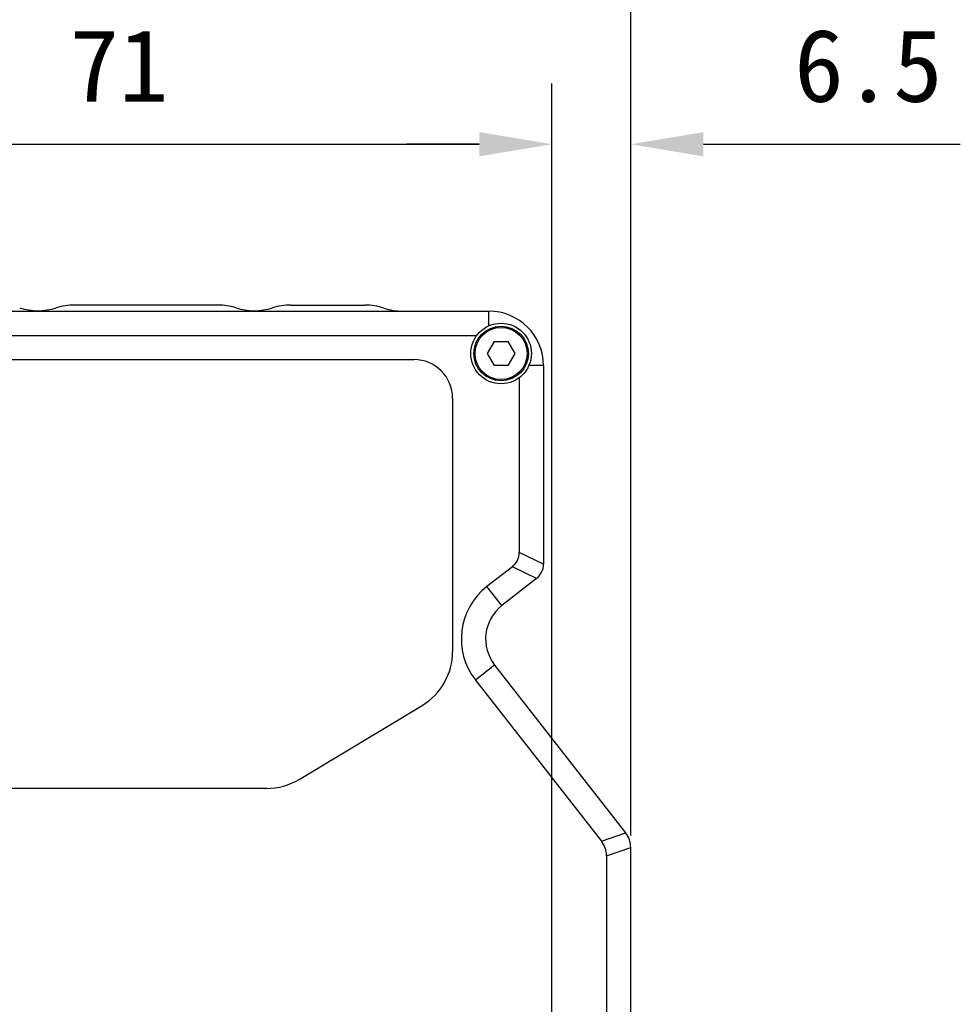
# Model space of a CAD drawing. Header units: millimetres. Extents: x 7 to 311, y 30 to 228.
# Tile 15 of 18: x 130 to 169, y 145 to 186. Entities that reach past the tile are written whole.
import ezdxf

# ---------------------------------------------------------------- set-up
doc = ezdxf.new("R2010")
doc.units = ezdxf.units.MM
doc.header["$LTSCALE"] = 16.335
doc.header["$PDMODE"] = 3
doc.header["$PDSIZE"] = 8
doc.layers.get('0').update_dxf_attribs({"linetype": 'CONTINUOUS'})
doc.layers.get('Defpoints').update_dxf_attribs({"linetype": 'CONTINUOUS'})
doc.layers.add('20_ALL_FEATURES', color=7, linetype='CONTINUOUS')
doc.layers.add('51__DRAFT_DIMS', color=7, linetype='CONTINUOUS')
doc.styles.get("Standard").update_dxf_attribs({"font": 'simfang.ttf'})
doc.dimstyles.new('DIMSTYLE_2', dxfattribs={"dimtxt": 3, "dimasz": 3, "dimexe": 2.5, "dimexo": 0.5, "dimgap": 0.75, "dimtad": 1, "dimlfac": 2, "dimdsep": 46, "dimtxsty": 'STANDARD', "dimblk": '_FILLED', "dimblk1": '_FILLED', "dimblk2": '_FILLED', "dimcen": 0.09, "dimclrd": 8, "dimclre": 8, "dimclrt": 256, "dimazin": 2, "dimtp": 0.3, "dimtm": 0.3, "dimtfac": 1, "dimtofl": 0, "dimtmove": 0, "dimatfit": 3, "dimldrblk": '_FILLED', "dimfxl": 1, "dimtolj": 1, "dimarcsym": 0})
doc.dimstyles.new('DIMSTYLE_4', dxfattribs={"dimtxt": 3, "dimasz": 3, "dimexe": 2.5, "dimexo": 0.5, "dimgap": 0.75, "dimtad": 1, "dimlfac": 2, "dimdsep": 46, "dimtxsty": 'STANDARD', "dimblk": '_FILLED', "dimblk1": '_FILLED', "dimblk2": '_FILLED', "dimcen": 0.09, "dimclrd": 8, "dimclre": 8, "dimclrt": 256, "dimazin": 2, "dimtp": 0.2, "dimtm": 0.2, "dimtfac": 1, "dimtofl": 0, "dimtmove": 0, "dimatfit": 3, "dimldrblk": '_FILLED', "dimfxl": 1, "dimtolj": 1, "dimarcsym": 0})

# ---------------------------------------------------------------- blocks, each defined once
blk = doc.blocks.new('_FILLED')
at = {"color": 0, "linetype": 'ByBlock'}
blk.add_solid([(0, 0), (-1, 0.167), (-1, -0.167)], dxfattribs=at)
blk = doc.blocks.new('*D3')
at = {"layer": '51__DRAFT_DIMS', "color": 8, "lineweight": -2}
for p, q in [((114.349, 159.379), (114.349, 195.642)), ((155.349, 151.958), (155.349, 195.642)), ((117.349, 193.142), (152.349, 193.142))]:
    blk.add_line(p, q, dxfattribs=at)
at = {"layer": 'Defpoints', "color": 0}
for p in [(155.349, 193.142), (114.349, 158.879), (155.349, 151.458)]:
    blk.add_point(p, dxfattribs=at)
at = {"layer": '51__DRAFT_DIMS', "color": 8, "linetype": 'ByBlock', "lineweight": -2, "xscale": 3, "yscale": 3, "zscale": 3, "rotation": 180}
blk.add_blockref('_FILLED', (114.349, 193.142), dxfattribs=at)
at = {"layer": '51__DRAFT_DIMS', "color": 8, "linetype": 'ByBlock', "lineweight": -2, "xscale": 3, "yscale": 3, "zscale": 3}
blk.add_blockref('_FILLED', (155.349, 193.142), dxfattribs=at)
at = {"layer": '51__DRAFT_DIMS', "insert": (134.776, 197.892), "char_height": 3, "attachment_point": 2, "line_spacing_factor": 0.9}
blk.add_mtext('\\A1;82', dxfattribs=at)
blk = doc.blocks.new('*D5')
at = {"layer": '51__DRAFT_DIMS', "color": 8, "lineweight": -2}
for p, q in [((152.099, 131.612), (152.099, 182.989)), ((155.349, 151.958), (155.349, 182.989)), ((149.099, 180.489), (146.099, 180.489)), ((158.349, 180.489), (168.952, 180.489))]:
    blk.add_line(p, q, dxfattribs=at)
at = {"layer": 'Defpoints', "color": 0}
for p in [(155.349, 180.489), (155.349, 151.458), (152.099, 131.112)]:
    blk.add_point(p, dxfattribs=at)
at = {"layer": '51__DRAFT_DIMS', "color": 8, "linetype": 'ByBlock', "lineweight": -2, "xscale": 3, "yscale": 3, "zscale": 3}
blk.add_blockref('_FILLED', (152.099, 180.489), dxfattribs=at)
at = {"layer": '51__DRAFT_DIMS', "color": 8, "linetype": 'ByBlock', "lineweight": -2, "xscale": 3, "yscale": 3, "zscale": 3, "rotation": 180}
blk.add_blockref('_FILLED', (155.349, 180.489), dxfattribs=at)
at = {"layer": '51__DRAFT_DIMS', "insert": (162.099, 185.239), "char_height": 3, "attachment_point": 1, "line_spacing_factor": 0.9}
blk.add_mtext('\\A1;6.5', dxfattribs=at)
blk = doc.blocks.new('*D6')
at = {"layer": '51__DRAFT_DIMS', "color": 8, "lineweight": -2}
for p, q in [((116.599, 173.022), (116.599, 182.989)), ((152.099, 131.461), (152.099, 182.989)), ((119.599, 180.489), (149.099, 180.489))]:
    blk.add_line(p, q, dxfattribs=at)
at = {"layer": 'Defpoints', "color": 0}
for p in [(152.099, 180.489), (116.599, 172.522), (152.099, 130.961)]:
    blk.add_point(p, dxfattribs=at)
at = {"layer": '51__DRAFT_DIMS', "color": 8, "linetype": 'ByBlock', "lineweight": -2, "xscale": 3, "yscale": 3, "zscale": 3, "rotation": 180}
blk.add_blockref('_FILLED', (116.599, 180.489), dxfattribs=at)
at = {"layer": '51__DRAFT_DIMS', "color": 8, "linetype": 'ByBlock', "lineweight": -2, "xscale": 3, "yscale": 3, "zscale": 3}
blk.add_blockref('_FILLED', (152.099, 180.489), dxfattribs=at)
at = {"layer": '51__DRAFT_DIMS', "insert": (134.229, 185.239), "char_height": 3, "attachment_point": 2, "line_spacing_factor": 0.9}
blk.add_mtext('\\A1;71', dxfattribs=at)
blk = doc.blocks.new('*D8')
at = {"layer": '51__DRAFT_DIMS', "color": 8, "lineweight": -2}
for p, q in [((114.512, 169.851), (95.356, 169.851)), ((97.856, 166.851), (97.856, 132.351)), ((149.258, 129.351), (95.356, 129.351))]:
    blk.add_line(p, q, dxfattribs=at)
at = {"layer": 'Defpoints', "color": 0}
for p in [(115.012, 169.851), (97.856, 129.351), (149.758, 129.351)]:
    blk.add_point(p, dxfattribs=at)
at = {"layer": '51__DRAFT_DIMS', "color": 8, "linetype": 'ByBlock', "lineweight": -2, "xscale": 3, "yscale": 3, "zscale": 3}
for p, rotation in [((97.856, 169.851), 89.99999999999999), ((97.856, 129.351), 270)]:
    blk.add_blockref('_FILLED', p, dxfattribs=dict(at, rotation=rotation))
at = {"layer": '51__DRAFT_DIMS', "insert": (93.106, 149.44), "char_height": 3, "attachment_point": 2, "rotation": 90, "line_spacing_factor": 0.9}
blk.add_mtext('\\A1;81', dxfattribs=at)

msp = doc.modelspace()

# ---------------------------------------------------------------- linework, layer by layer
at = {"layer": '20_ALL_FEATURES', "color": 0}
for p, q in [((116.8489, 173.6006), (149.4989, 173.6006)), ((138.3048, 173.8506), (132.3931, 173.8506)), ((141.3204, 173.8506), (144.3774, 173.8506)), ((149.4989, 172.9963), (149.4989, 173.6006)), ((118.5489, 172.6006), (148.9989, 172.6006)), ((149.7102, 172.3506), (149.4216, 171.8506)), ((149.7102, 172.3506), (150.2876, 172.3506)), ((150.5763, 171.8506), (150.2876, 172.3506)), ((127.6489, 171.6006), (146.3989, 171.6006)), ((149.4216, 171.8506), (149.7102, 171.3506)), ((150.2876, 171.3506), (150.5763, 171.8506)), ((150.2876, 171.3506), (149.7102, 171.3506)), ((151.7489, 171.3506), (151.1446, 171.3506)), ((151.7489, 171.3506), (151.7489, 163.152)), ((150.7489, 170.8506), (150.7489, 163.6379)), ((147.9989, 170.0006), (147.9989, 159.5506)), ((151.7489, 163.152), (150.7489, 163.6379)), ((150.4636, 163.0528), (149.4172, 162.2353)), ((151.4621, 162.5639), (150.4636, 163.0528)), ((151.4621, 162.5639), (150.0329, 161.4473)), ((150.0329, 161.4473), (149.4172, 162.2353)), ((149.7313, 158.9909), (148.9433, 158.3752)), ((149.7313, 158.9909), (155.138, 152.0706)), ((148.9433, 158.3752), (154.1391, 151.7249)), ((141.662, 154.272), (146.738, 157.322)), ((140.3229, 153.9006), (127.6489, 153.9006)), ((154.1391, 151.7249), (155.138, 152.0706)), ((154.3489, 151.1154), (155.3489, 151.458)), ((155.3489, 113.3506), (155.3489, 151.458)), ((154.3489, 151.1154), (154.3489, 134.9506))]:
    msp.add_line(p, q, dxfattribs=at)
for radius in [1.25, 1.125, 1.075]:
    msp.add_circle((149.9989, 171.8506), radius, dxfattribs=at)
for centre, radius, start, end in [((130.8852, 176.1179), 2.5, 252.44828, 287.55172), ((132.3931, 171.3506), 2.5, 90, 107.55171), ((138.3048, 171.3506), 2.5, 72.44829, 90), ((139.8126, 176.1179), 2.5, 252.44828, 287.55172), ((141.3204, 171.3506), 2.5, 90, 107.55171), ((144.3774, 171.3506), 2.5, 71.80513, 90), ((145.9386, 176.1006), 2.5, 251.80513, 270), ((149.4989, 171.3506), 2.25, 0, 90), ((146.3989, 170.0006), 1.6, 0, 90), ((150.9989, 163.1538), 0.75, 308.14035, 359.85965), ((151.1103, 160.0683), 2.75, 128, 218), ((151.1103, 160.0683), 1.75, 128, 218), ((145.3989, 159.5506), 2.6, 301, 360), ((140.3229, 156.5006), 2.6, 270, 301), ((154.3489, 151.4563), 1, 0.09911, 37.90089)]:
    msp.add_arc(centre, radius, start, end, dxfattribs=at)
for centre, major_axis, ratio, start_param, end_param in [((149.264, 164), (1.4118, -0.6886), 0.668469, -0.315167, 0.315167), ((152.369, 150.7746), (1.9267, 0.6634), 0.6870359, -0.232295, 0.232295)]:
    msp.add_ellipse(centre, major_axis=major_axis, ratio=ratio, start_param=start_param, end_param=end_param, dxfattribs=at)

# ---------------------------------------------------------------- dimensions: what is measured, and where the dimension line sits
at = {"layer": '51__DRAFT_DIMS', "color": 4}
for base, p1, p2, dimstyle, picture, middle in [((155.3489, 193.1417), (114.3489, 158.8791), (155.3489, 151.458), 'DIMSTYLE_2', '*D3', (134.7757, 193.1417)), ((152.0989, 180.4888), (116.5989, 172.5221), (152.0989, 130.9613), 'DIMSTYLE_2', '*D6', (134.2288, 180.4888)), ((155.3489, 180.4888), (152.0989, 131.1122), (155.3489, 151.458), 'DIMSTYLE_4', '*D5', (165.1503, 180.4888))]:
    dim = msp.add_linear_dim(base=base, p1=p1, p2=p2, dimstyle=dimstyle, dxfattribs=at)
    dim.commit()
    dim.dimension.update_dxf_attribs({"geometry": picture, "text_midpoint": middle, "dimtype": 160})
dim = msp.add_linear_dim(base=(97.856, 129.3506), p1=(115.0122, 169.8506), p2=(149.7581, 129.3506), angle=270, dimstyle='DIMSTYLE_2', dxfattribs=at)
dim.commit()
dim.dimension.update_dxf_attribs({"geometry": '*D8', "text_midpoint": (97.856, 149.4395), "dimtype": 160})

doc.saveas('drawing.dxf')
